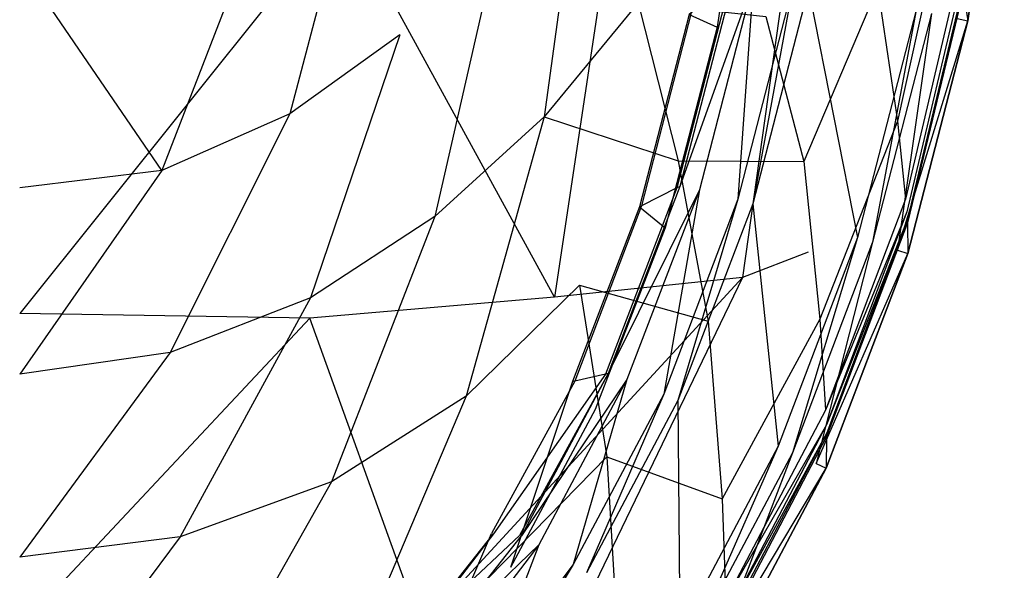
# Model space of a CAD drawing. Extents: x 0 to 0.36, y -0.55 to 0.
# Tile 4 of 25: x 0.18 to 0.359, y -0.453 to -0.353. Entities that reach past the tile are written whole.
import ezdxf

# ---------------------------------------------------------------- set-up
doc = ezdxf.new("R2010")
doc.units = 0
doc.layers.add('L0_WC_N_767710__0___REPLACEMTFO', color=7, linetype='CONTINUOUS')

msp = doc.modelspace()

# ---------------------------------------------------------------- linework, layer by layer
at = {"layer": 'L0_WC_N_767710__0___REPLACEMTFO', "color": 8}
for points, invisible_edges in [([(0.359427, -0.308869, 0.353755), (0.350827, -0.353044, 0.358283), (0.352773, -0.35344, 0.353755), (0.359427, -0.308869, 0.353755)], 13), ([(0.359427, -0.308869, 0.350791), (0.352773, -0.35344, 0.350791), (0.351934, -0.348238, 0.314057), (0.359427, -0.308869, 0.350791)], 14), ([(0.359427, -0.308869, 0.350791), (0.352773, -0.35344, 0.353755), (0.352773, -0.35344, 0.350791), (0.359427, -0.308869, 0.350791)], 13), ([(0.352773, -0.35344, 0.353755), (0.359427, -0.308869, 0.350791), (0.359427, -0.308869, 0.353755), (0.352773, -0.35344, 0.353755)], 14), ([(0.31283, -0.316539, 0.281357), (0.307091, -0.354608, 0.286406), (0.301972, -0.352316, 0.292734), (0.31283, -0.316539, 0.281357)], 14), ([(0.335494, -0.318259, 0.303811), (0.322562, -0.323325, 0.251507), (0.323691, -0.395589, 0.311813), (0.335494, -0.318259, 0.303811)], 14), ([(0.242396, -0.320357, 0.117202), (0.229241, -0.370388, 0.139907), (0.224591, -0.332379, 0.10789), (0.242396, -0.320357, 0.117202)], 14), ([(0.249276, -0.356005, 0.146742), (0.229241, -0.370388, 0.139907), (0.242396, -0.320357, 0.117202), (0.249276, -0.356005, 0.146742)], 14), ([(0.242396, -0.320357, 0.117202), (0.267005, -0.339365, 0.154767), (0.249276, -0.356005, 0.146742), (0.242396, -0.320357, 0.117202)], 14), ([(0.28251, -0.320628, 0.163354), (0.275559, -0.3709, 0.178643), (0.267005, -0.339365, 0.154767), (0.28251, -0.320628, 0.163354)], 14), ([(0.292711, -0.350169, 0.184752), (0.275559, -0.3709, 0.178643), (0.28251, -0.320628, 0.163354), (0.292711, -0.350169, 0.184752)], 14), ([(0.322562, -0.323325, 0.251507), (0.288642, -0.329258, 0.207551), (0.31171, -0.400198, 0.263608), (0.322562, -0.323325, 0.251507)], 14), ([(0.322562, -0.323325, 0.251507), (0.31171, -0.400198, 0.263608), (0.323691, -0.395589, 0.311813), (0.322562, -0.323325, 0.251507)], 14), ([(0.288642, -0.329258, 0.207551), (0.238845, -0.333278, 0.177917), (0.277471, -0.403748, 0.225621), (0.288642, -0.329258, 0.207551)], 14), ([(0.288642, -0.329258, 0.207551), (0.277471, -0.403748, 0.225621), (0.31171, -0.400198, 0.263608), (0.288642, -0.329258, 0.207551)], 14), ([(0.238845, -0.333278, 0.177917), (0.18, -0.33476, 0.167072), (0.180001, -0.406734, 0.192927), (0.238845, -0.333278, 0.177917)], 14), ([(0.238845, -0.333278, 0.177917), (0.180001, -0.406734, 0.192927), (0.232868, -0.407591, 0.198717), (0.238845, -0.333278, 0.177917)], 14), ([(0.224591, -0.332379, 0.10789), (0.205934, -0.380687, 0.135611), (0.203435, -0.340163, 0.100718), (0.224591, -0.332379, 0.10789)], 14), ([(0.229241, -0.370388, 0.139907), (0.205934, -0.380687, 0.135611), (0.224591, -0.332379, 0.10789), (0.229241, -0.370388, 0.139907)], 14), ([(0.277471, -0.403748, 0.225621), (0.238845, -0.333278, 0.177917), (0.232868, -0.407591, 0.198717), (0.277471, -0.403748, 0.225621)], 14), ([(0.348548, -0.332957, 0.277389), (0.339986, -0.371723, 0.274832), (0.336343, -0.347386, 0.245209), (0.348548, -0.332957, 0.277389)], 14), ([(0.348548, -0.332957, 0.277389), (0.35115, -0.344476, 0.301352), (0.339986, -0.371723, 0.274832), (0.348548, -0.332957, 0.277389)], 14), ([(0.205934, -0.380687, 0.135611), (0.18, -0.342853, 0.096398), (0.203435, -0.340163, 0.100718), (0.205934, -0.380687, 0.135611)], 14), ([(0.267005, -0.339365, 0.154767), (0.255674, -0.389085, 0.172695), (0.249276, -0.356005, 0.146742), (0.267005, -0.339365, 0.154767)], 14), ([(0.275559, -0.3709, 0.178643), (0.255674, -0.389085, 0.172695), (0.267005, -0.339365, 0.154767), (0.275559, -0.3709, 0.178643)], 14), ([(0.205934, -0.380687, 0.135611), (0.18, -0.38386, 0.134476), (0.18, -0.342853, 0.096398), (0.205934, -0.380687, 0.135611)], 14), ([(0.35115, -0.344476, 0.301352), (0.341433, -0.385919, 0.300991), (0.339986, -0.371723, 0.274832), (0.35115, -0.344476, 0.301352)], 14), ([(0.35115, -0.344476, 0.301352), (0.351569, -0.346327, 0.305418), (0.341433, -0.385919, 0.300991), (0.35115, -0.344476, 0.301352)], 14), ([(0.31006, -0.346017, 0.350961), (0.309452, -0.34649, 0.346581), (0.300302, -0.383588, 0.350956), (0.31006, -0.346017, 0.350961)], 14), ([(0.31006, -0.346017, 0.350961), (0.300302, -0.383588, 0.350956), (0.313725, -0.346133, 0.357465), (0.31006, -0.346017, 0.350961)], 14), ([(0.313725, -0.346133, 0.357465), (0.300302, -0.383588, 0.350956), (0.303871, -0.384202, 0.357463), (0.313725, -0.346133, 0.357465)], 14), ([(0.31089, -0.385916, 0.360159), (0.313725, -0.346133, 0.357465), (0.303871, -0.384202, 0.357463), (0.31089, -0.385916, 0.360159)], 13), ([(0.313725, -0.346133, 0.357465), (0.31089, -0.385916, 0.360159), (0.320923, -0.346969, 0.360159), (0.313725, -0.346133, 0.357465)], 14), ([(0.309452, -0.34649, 0.346581), (0.29975, -0.383868, 0.346944), (0.300302, -0.383588, 0.350956), (0.309452, -0.34649, 0.346581)], 14), ([(0.309452, -0.34649, 0.346581), (0.302384, -0.351996, 0.295694), (0.29975, -0.383868, 0.346944), (0.309452, -0.34649, 0.346581)], 14), ([(0.313612, -0.386784, 0.360159), (0.320923, -0.346969, 0.360159), (0.31089, -0.385916, 0.360159), (0.313612, -0.386784, 0.360159)], 13), ([(0.320923, -0.346969, 0.360159), (0.313612, -0.386784, 0.360159), (0.323722, -0.347537, 0.360159), (0.320923, -0.346969, 0.360159)], 14), ([(0.332692, -0.392864, 0.360159), (0.323722, -0.347537, 0.360159), (0.313612, -0.386784, 0.360159), (0.332692, -0.392864, 0.360159)], 13), ([(0.336343, -0.347386, 0.245209), (0.322892, -0.379079, 0.241227), (0.315988, -0.352635, 0.214874), (0.336343, -0.347386, 0.245209)], 14), ([(0.336343, -0.347386, 0.245209), (0.339986, -0.371723, 0.274832), (0.322892, -0.379079, 0.241227), (0.336343, -0.347386, 0.245209)], 14), ([(0.323722, -0.347537, 0.360159), (0.332692, -0.392864, 0.360159), (0.343341, -0.351523, 0.360159), (0.323722, -0.347537, 0.360159)], 14), ([(0.351569, -0.346327, 0.305418), (0.341665, -0.3882, 0.305445), (0.341433, -0.385919, 0.300991), (0.351569, -0.346327, 0.305418)], 14), ([(0.351569, -0.346327, 0.305418), (0.351833, -0.347607, 0.309603), (0.341665, -0.3882, 0.305445), (0.351569, -0.346327, 0.305418)], 14), ([(0.351833, -0.347607, 0.309603), (0.34177, -0.389577, 0.309569), (0.341665, -0.3882, 0.305445), (0.351833, -0.347607, 0.309603)], 14), ([(0.351833, -0.347607, 0.309603), (0.351934, -0.348238, 0.314057), (0.34177, -0.389577, 0.309569), (0.351833, -0.347607, 0.309603)], 14), ([(0.351934, -0.348238, 0.314057), (0.34178, -0.390249, 0.314027), (0.34177, -0.389577, 0.309569), (0.351934, -0.348238, 0.314057)], 14), ([(0.351934, -0.348238, 0.314057), (0.352773, -0.35344, 0.350791), (0.34178, -0.390249, 0.314027), (0.351934, -0.348238, 0.314057)], 14), ([(0.292711, -0.350169, 0.184752), (0.299977, -0.378932, 0.209544), (0.275559, -0.3709, 0.178643), (0.292711, -0.350169, 0.184752)], 14), ([(0.292711, -0.350169, 0.184752), (0.315988, -0.352635, 0.214874), (0.299977, -0.378932, 0.209544), (0.292711, -0.350169, 0.184752)], 14), ([(0.335414, -0.393732, 0.360159), (0.343341, -0.351523, 0.360159), (0.332692, -0.392864, 0.360159), (0.335414, -0.393732, 0.360159)], 13), ([(0.343341, -0.351523, 0.360159), (0.335414, -0.393732, 0.360159), (0.346141, -0.352092, 0.360159), (0.343341, -0.351523, 0.360159)], 14), ([(0.301972, -0.352316, 0.292734), (0.292924, -0.38733, 0.297365), (0.293333, -0.387122, 0.300335), (0.301972, -0.352316, 0.292734)], 14), ([(0.301972, -0.352316, 0.292734), (0.307091, -0.354608, 0.286406), (0.292924, -0.38733, 0.297365), (0.301972, -0.352316, 0.292734)], 14), ([(0.302384, -0.351996, 0.295694), (0.293333, -0.387122, 0.300335), (0.29975, -0.383868, 0.346944), (0.302384, -0.351996, 0.295694)], 14), ([(0.302384, -0.351996, 0.295694), (0.301972, -0.352316, 0.292734), (0.293333, -0.387122, 0.300335), (0.302384, -0.351996, 0.295694)], 14), ([(0.315988, -0.352635, 0.214874), (0.322892, -0.379079, 0.241227), (0.299977, -0.378932, 0.209544), (0.315988, -0.352635, 0.214874)], 14), ([(0.339971, -0.395184, 0.358283), (0.346141, -0.352092, 0.360159), (0.335414, -0.393732, 0.360159), (0.339971, -0.395184, 0.358283)], 13), ([(0.346141, -0.352092, 0.360159), (0.339971, -0.395184, 0.358283), (0.350827, -0.353044, 0.358283), (0.346141, -0.352092, 0.360159)], 14), ([(0.339971, -0.395184, 0.358283), (0.352773, -0.35344, 0.353755), (0.350827, -0.353044, 0.358283), (0.339971, -0.395184, 0.358283)], 14), ([(0.352773, -0.35344, 0.353755), (0.339971, -0.395184, 0.358283), (0.341864, -0.395787, 0.353755), (0.352773, -0.35344, 0.353755)], 13), ([(0.352773, -0.35344, 0.350791), (0.341864, -0.395787, 0.350791), (0.34178, -0.390249, 0.314027), (0.352773, -0.35344, 0.350791)], 14), ([(0.352773, -0.35344, 0.350791), (0.341864, -0.395787, 0.353755), (0.341864, -0.395787, 0.350791), (0.352773, -0.35344, 0.350791)], 13), ([(0.341864, -0.395787, 0.353755), (0.352773, -0.35344, 0.350791), (0.352773, -0.35344, 0.353755), (0.341864, -0.395787, 0.353755)], 14), ([(0.307091, -0.354608, 0.286406), (0.297598, -0.391102, 0.291247), (0.292924, -0.38733, 0.297365), (0.307091, -0.354608, 0.286406)], 14), ([(0.249276, -0.356005, 0.146742), (0.232998, -0.403875, 0.167208), (0.229241, -0.370388, 0.139907), (0.249276, -0.356005, 0.146742)], 14), ([(0.255674, -0.389085, 0.172695), (0.232998, -0.403875, 0.167208), (0.249276, -0.356005, 0.146742), (0.255674, -0.389085, 0.172695)], 14), ([(0.229241, -0.370388, 0.139907), (0.207431, -0.413801, 0.163268), (0.205934, -0.380687, 0.135611), (0.229241, -0.370388, 0.139907)], 14), ([(0.232998, -0.403875, 0.167208), (0.207431, -0.413801, 0.163268), (0.229241, -0.370388, 0.139907), (0.232998, -0.403875, 0.167208)], 14), ([(0.275559, -0.3709, 0.178643), (0.261372, -0.421761, 0.199182), (0.255674, -0.389085, 0.172695), (0.275559, -0.3709, 0.178643)], 14), ([(0.282013, -0.40156, 0.204387), (0.261372, -0.421761, 0.199182), (0.275559, -0.3709, 0.178643), (0.282013, -0.40156, 0.204387)], 14), ([(0.275559, -0.3709, 0.178643), (0.299977, -0.378932, 0.209544), (0.282013, -0.40156, 0.204387), (0.275559, -0.3709, 0.178643)], 14), ([(0.339986, -0.371723, 0.274832), (0.325788, -0.407747, 0.272702), (0.322892, -0.379079, 0.241227), (0.339986, -0.371723, 0.274832)], 14), ([(0.339986, -0.371723, 0.274832), (0.341433, -0.385919, 0.300991), (0.325788, -0.407747, 0.272702), (0.339986, -0.371723, 0.274832)], 14), ([(0.299977, -0.378932, 0.209544), (0.305468, -0.408142, 0.237314), (0.282013, -0.40156, 0.204387), (0.299977, -0.378932, 0.209544)], 14), ([(0.299977, -0.378932, 0.209544), (0.322892, -0.379079, 0.241227), (0.305468, -0.408142, 0.237314), (0.299977, -0.378932, 0.209544)], 14), ([(0.322892, -0.379079, 0.241227), (0.325788, -0.407747, 0.272702), (0.305468, -0.408142, 0.237314), (0.322892, -0.379079, 0.241227)], 14), ([(0.205934, -0.380687, 0.135611), (0.18, -0.417793, 0.161556), (0.18, -0.38386, 0.134476), (0.205934, -0.380687, 0.135611)], 14), ([(0.207431, -0.413801, 0.163268), (0.18, -0.417793, 0.161556), (0.205934, -0.380687, 0.135611), (0.207431, -0.413801, 0.163268)], 14), ([(0.29975, -0.383868, 0.346944), (0.286759, -0.417749, 0.347275), (0.287243, -0.417638, 0.350953), (0.29975, -0.383868, 0.346944)], 14), ([(0.29975, -0.383868, 0.346944), (0.293333, -0.387122, 0.300335), (0.286759, -0.417749, 0.347275), (0.29975, -0.383868, 0.346944)], 14), ([(0.300302, -0.383588, 0.350956), (0.29975, -0.383868, 0.346944), (0.287243, -0.417638, 0.350953), (0.300302, -0.383588, 0.350956)], 14), ([(0.300302, -0.383588, 0.350956), (0.287243, -0.417638, 0.350953), (0.303871, -0.384202, 0.357463), (0.300302, -0.383588, 0.350956)], 14), ([(0.303871, -0.384202, 0.357463), (0.287243, -0.417638, 0.350953), (0.29065, -0.418772, 0.357462), (0.303871, -0.384202, 0.357463)], 14), ([(0.297363, -0.42141, 0.360159), (0.303871, -0.384202, 0.357463), (0.29065, -0.418772, 0.357462), (0.297363, -0.42141, 0.360159)], 13), ([(0.303871, -0.384202, 0.357463), (0.297363, -0.42141, 0.360159), (0.31089, -0.385916, 0.360159), (0.303871, -0.384202, 0.357463)], 14), ([(0.292924, -0.38733, 0.297365), (0.280747, -0.419134, 0.301565), (0.281139, -0.419043, 0.304543), (0.292924, -0.38733, 0.297365)], 14), ([(0.292924, -0.38733, 0.297365), (0.297598, -0.391102, 0.291247), (0.280747, -0.419134, 0.301565), (0.292924, -0.38733, 0.297365)], 14), ([(0.293333, -0.387122, 0.300335), (0.281139, -0.419043, 0.304543), (0.286759, -0.417749, 0.347275), (0.293333, -0.387122, 0.300335)], 14), ([(0.293333, -0.387122, 0.300335), (0.292924, -0.38733, 0.297365), (0.281139, -0.419043, 0.304543), (0.293333, -0.387122, 0.300335)], 14), ([(0.299965, -0.422593, 0.360159), (0.31089, -0.385916, 0.360159), (0.297363, -0.42141, 0.360159), (0.299965, -0.422593, 0.360159)], 13), ([(0.31089, -0.385916, 0.360159), (0.299965, -0.422593, 0.360159), (0.313612, -0.386784, 0.360159), (0.31089, -0.385916, 0.360159)], 14), ([(0.318202, -0.430884, 0.360159), (0.313612, -0.386784, 0.360159), (0.299965, -0.422593, 0.360159), (0.318202, -0.430884, 0.360159)], 13), ([(0.313612, -0.386784, 0.360159), (0.318202, -0.430884, 0.360159), (0.332692, -0.392864, 0.360159), (0.313612, -0.386784, 0.360159)], 14), ([(0.341433, -0.385919, 0.300991), (0.326837, -0.424341, 0.30067), (0.325788, -0.407747, 0.272702), (0.341433, -0.385919, 0.300991)], 14), ([(0.341665, -0.3882, 0.305445), (0.326837, -0.424341, 0.30067), (0.341433, -0.385919, 0.300991), (0.341665, -0.3882, 0.305445)], 14), ([(0.255674, -0.389085, 0.172695), (0.236833, -0.437391, 0.195052), (0.232998, -0.403875, 0.167208), (0.255674, -0.389085, 0.172695)], 14), ([(0.261372, -0.421761, 0.199182), (0.236833, -0.437391, 0.195052), (0.255674, -0.389085, 0.172695), (0.261372, -0.421761, 0.199182)], 14), ([(0.326837, -0.424341, 0.30067), (0.341665, -0.3882, 0.305445), (0.327006, -0.427008, 0.305445), (0.326837, -0.424341, 0.30067)], 13), ([(0.34177, -0.389577, 0.309569), (0.327006, -0.427008, 0.305445), (0.341665, -0.3882, 0.305445), (0.34177, -0.389577, 0.309569)], 14), ([(0.297598, -0.391102, 0.291247), (0.284854, -0.424218, 0.295639), (0.280747, -0.419134, 0.301565), (0.297598, -0.391102, 0.291247)], 14), ([(0.327006, -0.427008, 0.305445), (0.34177, -0.389577, 0.309569), (0.327064, -0.428446, 0.309512), (0.327006, -0.427008, 0.305445)], 13), ([(0.327064, -0.428446, 0.309512), (0.34178, -0.390249, 0.314027), (0.327054, -0.429141, 0.313976), (0.327064, -0.428446, 0.309512)], 13), ([(0.34178, -0.390249, 0.314027), (0.341864, -0.395787, 0.350791), (0.327054, -0.429141, 0.313976), (0.34178, -0.390249, 0.314027)], 14), ([(0.34178, -0.390249, 0.314027), (0.327064, -0.428446, 0.309512), (0.34177, -0.389577, 0.309569), (0.34178, -0.390249, 0.314027)], 14), ([(0.320804, -0.432067, 0.360159), (0.332692, -0.392864, 0.360159), (0.318202, -0.430884, 0.360159), (0.320804, -0.432067, 0.360159)], 13), ([(0.332692, -0.392864, 0.360159), (0.320804, -0.432067, 0.360159), (0.335414, -0.393732, 0.360159), (0.332692, -0.392864, 0.360159)], 14), ([(0.325159, -0.434047, 0.358283), (0.335414, -0.393732, 0.360159), (0.320804, -0.432067, 0.360159), (0.325159, -0.434047, 0.358283)], 13), ([(0.335414, -0.393732, 0.360159), (0.325159, -0.434047, 0.358283), (0.339971, -0.395184, 0.358283), (0.335414, -0.393732, 0.360159)], 14), ([(0.323691, -0.395589, 0.311813), (0.31171, -0.400198, 0.263608), (0.290386, -0.460972, 0.318423), (0.323691, -0.395589, 0.311813)], 14), ([(0.325159, -0.434047, 0.358283), (0.341864, -0.395787, 0.353755), (0.339971, -0.395184, 0.358283), (0.325159, -0.434047, 0.358283)], 14), ([(0.341864, -0.395787, 0.353755), (0.325159, -0.434047, 0.358283), (0.32697, -0.434871, 0.353755), (0.341864, -0.395787, 0.353755)], 13), ([(0.341864, -0.395787, 0.350791), (0.32697, -0.434871, 0.353755), (0.326971, -0.434871, 0.350791), (0.341864, -0.395787, 0.350791)], 13), ([(0.32697, -0.434871, 0.353755), (0.341864, -0.395787, 0.350791), (0.341864, -0.395787, 0.353755), (0.32697, -0.434871, 0.353755)], 14), ([(0.341864, -0.395787, 0.350791), (0.326971, -0.434871, 0.350791), (0.327054, -0.429141, 0.313976), (0.341864, -0.395787, 0.350791)], 14), ([(0.31171, -0.400198, 0.263608), (0.253144, -0.463733, 0.254374), (0.280802, -0.464286, 0.281837), (0.31171, -0.400198, 0.263608)], 14), ([(0.31171, -0.400198, 0.263608), (0.277471, -0.403748, 0.225621), (0.253144, -0.463733, 0.254374), (0.31171, -0.400198, 0.263608)], 14), ([(0.282013, -0.40156, 0.204387), (0.28699, -0.432799, 0.233364), (0.261372, -0.421761, 0.199182), (0.282013, -0.40156, 0.204387)], 14), ([(0.31171, -0.400198, 0.263608), (0.280802, -0.464286, 0.281837), (0.290386, -0.460972, 0.318423), (0.31171, -0.400198, 0.263608)], 14), ([(0.282013, -0.40156, 0.204387), (0.305468, -0.408142, 0.237314), (0.28699, -0.432799, 0.233364), (0.282013, -0.40156, 0.204387)], 14), ([(0.232998, -0.403875, 0.167208), (0.209225, -0.44736, 0.192607), (0.207431, -0.413801, 0.163268), (0.232998, -0.403875, 0.167208)], 14), ([(0.236833, -0.437391, 0.195052), (0.209225, -0.44736, 0.192607), (0.232998, -0.403875, 0.167208), (0.236833, -0.437391, 0.195052)], 14), ([(0.277471, -0.403748, 0.225621), (0.232868, -0.407591, 0.198717), (0.253144, -0.463733, 0.254374), (0.277471, -0.403748, 0.225621)], 14), ([(0.232868, -0.407591, 0.198717), (0.180001, -0.406734, 0.192927), (0.180007, -0.463899, 0.231038), (0.232868, -0.407591, 0.198717)], 14), ([(0.232868, -0.407591, 0.198717), (0.180007, -0.463899, 0.231038), (0.218548, -0.463819, 0.23722), (0.232868, -0.407591, 0.198717)], 14), ([(0.253144, -0.463733, 0.254374), (0.232868, -0.407591, 0.198717), (0.218548, -0.463819, 0.23722), (0.253144, -0.463733, 0.254374)], 14), ([(0.305468, -0.408142, 0.237314), (0.307996, -0.440452, 0.270761), (0.28699, -0.432799, 0.233364), (0.305468, -0.408142, 0.237314)], 14), ([(0.325788, -0.407747, 0.272702), (0.307996, -0.440452, 0.270761), (0.305468, -0.408142, 0.237314), (0.325788, -0.407747, 0.272702)], 14), ([(0.325788, -0.407747, 0.272702), (0.326837, -0.424341, 0.30067), (0.307996, -0.440452, 0.270761), (0.325788, -0.407747, 0.272702)], 14), ([(0.207431, -0.413801, 0.163268), (0.18, -0.451111, 0.192034), (0.18, -0.417793, 0.161556), (0.207431, -0.413801, 0.163268)], 14), ([(0.209225, -0.44736, 0.192607), (0.18, -0.451111, 0.192034), (0.207431, -0.413801, 0.163268), (0.209225, -0.44736, 0.192607)], 14), ([(0.286759, -0.417749, 0.347275), (0.266332, -0.446819, 0.308193), (0.271061, -0.44715, 0.347563), (0.286759, -0.417749, 0.347275)], 14), ([(0.286759, -0.417749, 0.347275), (0.281139, -0.419043, 0.304543), (0.266332, -0.446819, 0.308193), (0.286759, -0.417749, 0.347275)], 14), ([(0.287243, -0.417638, 0.350953), (0.271061, -0.44715, 0.347563), (0.271468, -0.447179, 0.350951), (0.287243, -0.417638, 0.350953)], 14), ([(0.287243, -0.417638, 0.350953), (0.286759, -0.417749, 0.347275), (0.271061, -0.44715, 0.347563), (0.287243, -0.417638, 0.350953)], 14), ([(0.287243, -0.417638, 0.350953), (0.271468, -0.447179, 0.350951), (0.29065, -0.418772, 0.357462), (0.287243, -0.417638, 0.350953)], 14), ([(0.281139, -0.419043, 0.304543), (0.265974, -0.446794, 0.305211), (0.266332, -0.446819, 0.308193), (0.281139, -0.419043, 0.304543)], 14), ([(0.281139, -0.419043, 0.304543), (0.280747, -0.419134, 0.301565), (0.265974, -0.446794, 0.305211), (0.281139, -0.419043, 0.304543)], 14), ([(0.280747, -0.419134, 0.301565), (0.269423, -0.452987, 0.299455), (0.265974, -0.446794, 0.305211), (0.280747, -0.419134, 0.301565)], 14), ([(0.284854, -0.424218, 0.295639), (0.269423, -0.452987, 0.299455), (0.280747, -0.419134, 0.301565), (0.284854, -0.424218, 0.295639)], 14), ([(0.29065, -0.418772, 0.357462), (0.271468, -0.447179, 0.350951), (0.274631, -0.448852, 0.357462), (0.29065, -0.418772, 0.357462)], 14), ([(0.280874, -0.452454, 0.360159), (0.29065, -0.418772, 0.357462), (0.274631, -0.448852, 0.357462), (0.280874, -0.452454, 0.360159)], 13), ([(0.29065, -0.418772, 0.357462), (0.280874, -0.452454, 0.360159), (0.297363, -0.42141, 0.360159), (0.29065, -0.418772, 0.357462)], 14), ([(0.283298, -0.453971, 0.360159), (0.297363, -0.42141, 0.360159), (0.280874, -0.452454, 0.360159), (0.283298, -0.453971, 0.360159)], 13), ([(0.297363, -0.42141, 0.360159), (0.283298, -0.453971, 0.360159), (0.299965, -0.422593, 0.360159), (0.297363, -0.42141, 0.360159)], 14), ([(0.261372, -0.421761, 0.199182), (0.240007, -0.472185, 0.22553), (0.236833, -0.437391, 0.195052), (0.261372, -0.421761, 0.199182)], 14), ([(0.26551, -0.454767, 0.228933), (0.240007, -0.472185, 0.22553), (0.261372, -0.421761, 0.199182), (0.26551, -0.454767, 0.228933)], 14), ([(0.28699, -0.432799, 0.233364), (0.26551, -0.454767, 0.228933), (0.261372, -0.421761, 0.199182), (0.28699, -0.432799, 0.233364)], 14), ([(0.300288, -0.46461, 0.360159), (0.299965, -0.422593, 0.360159), (0.283298, -0.453971, 0.360159), (0.300288, -0.46461, 0.360159)], 13), ([(0.299965, -0.422593, 0.360159), (0.300288, -0.46461, 0.360159), (0.318202, -0.430884, 0.360159), (0.299965, -0.422593, 0.360159)], 14), ([(0.326837, -0.424341, 0.30067), (0.308686, -0.458827, 0.300282), (0.307996, -0.440452, 0.270761), (0.326837, -0.424341, 0.30067)], 14), ([(0.327006, -0.427008, 0.305445), (0.308686, -0.458827, 0.300282), (0.326837, -0.424341, 0.30067), (0.327006, -0.427008, 0.305445)], 14), ([(0.308686, -0.458827, 0.300282), (0.327006, -0.427008, 0.305445), (0.308797, -0.46178, 0.305334), (0.308686, -0.458827, 0.300282)], 13), ([(0.327064, -0.428446, 0.309512), (0.308797, -0.46178, 0.305334), (0.327006, -0.427008, 0.305445), (0.327064, -0.428446, 0.309512)], 14), ([(0.308797, -0.46178, 0.305334), (0.327064, -0.428446, 0.309512), (0.308814, -0.463242, 0.309369), (0.308797, -0.46178, 0.305334)], 13), ([(0.327064, -0.428446, 0.309512), (0.327054, -0.429141, 0.313976), (0.308814, -0.463242, 0.309369), (0.327064, -0.428446, 0.309512)], 14), ([(0.327054, -0.429141, 0.313976), (0.308777, -0.463944, 0.313849), (0.308814, -0.463242, 0.309369), (0.327054, -0.429141, 0.313976)], 14), ([(0.327054, -0.429141, 0.313976), (0.326971, -0.434871, 0.350791), (0.308777, -0.463944, 0.313849), (0.327054, -0.429141, 0.313976)], 14), ([(0.302712, -0.466128, 0.360159), (0.318202, -0.430884, 0.360159), (0.300288, -0.46461, 0.360159), (0.302712, -0.466128, 0.360159)], 13), ([(0.318202, -0.430884, 0.360159), (0.302712, -0.466128, 0.360159), (0.320804, -0.432067, 0.360159), (0.318202, -0.430884, 0.360159)], 14), ([(0.306771, -0.46867, 0.358283), (0.320804, -0.432067, 0.360159), (0.302712, -0.466128, 0.360159), (0.306771, -0.46867, 0.358283)], 13), ([(0.320804, -0.432067, 0.360159), (0.306771, -0.46867, 0.358283), (0.325159, -0.434047, 0.358283), (0.320804, -0.432067, 0.360159)], 14), ([(0.28699, -0.432799, 0.233364), (0.288979, -0.465755, 0.26879), (0.26551, -0.454767, 0.228933), (0.28699, -0.432799, 0.233364)], 14), ([(0.28699, -0.432799, 0.233364), (0.307996, -0.440452, 0.270761), (0.288979, -0.465755, 0.26879), (0.28699, -0.432799, 0.233364)], 14), ([(0.306771, -0.46867, 0.358283), (0.32697, -0.434871, 0.353755), (0.325159, -0.434047, 0.358283), (0.306771, -0.46867, 0.358283)], 14), ([(0.32697, -0.434871, 0.353755), (0.306771, -0.46867, 0.358283), (0.308467, -0.469733, 0.353755), (0.32697, -0.434871, 0.353755)], 13), ([(0.326971, -0.434871, 0.350791), (0.308467, -0.469733, 0.353755), (0.308473, -0.469737, 0.350788), (0.326971, -0.434871, 0.350791)], 13), ([(0.308467, -0.469733, 0.353755), (0.326971, -0.434871, 0.350791), (0.32697, -0.434871, 0.353755), (0.308467, -0.469733, 0.353755)], 14), ([(0.326971, -0.434871, 0.350791), (0.308473, -0.469737, 0.350788), (0.308777, -0.463944, 0.313849), (0.326971, -0.434871, 0.350791)], 14), ([(0.236833, -0.437391, 0.195052), (0.21092, -0.483085, 0.223643), (0.209225, -0.44736, 0.192607), (0.236833, -0.437391, 0.195052)], 14), ([(0.240007, -0.472185, 0.22553), (0.21092, -0.483085, 0.223643), (0.236833, -0.437391, 0.195052), (0.240007, -0.472185, 0.22553)], 14), ([(0.307996, -0.440452, 0.270761), (0.308686, -0.458827, 0.300282), (0.288979, -0.465755, 0.26879), (0.307996, -0.440452, 0.270761)], 14), ([(0.209225, -0.44736, 0.192607), (0.18, -0.486573, 0.223553), (0.18, -0.451111, 0.192034), (0.209225, -0.44736, 0.192607)], 14), ([(0.21092, -0.483085, 0.223643), (0.18, -0.486573, 0.223553), (0.209225, -0.44736, 0.192607), (0.21092, -0.483085, 0.223643)], 14), ([(0.252954, -0.463699, 0.307432), (0.266332, -0.446819, 0.308193), (0.265974, -0.446794, 0.305211), (0.252954, -0.463699, 0.307432)], 14), ([(0.265974, -0.446794, 0.305211), (0.255861, -0.470533, 0.301781), (0.252954, -0.463699, 0.307432), (0.265974, -0.446794, 0.305211)], 13), ([(0.266332, -0.446819, 0.308193), (0.252954, -0.463699, 0.307432), (0.253266, -0.463811, 0.310417), (0.266332, -0.446819, 0.308193)], 13), ([(0.266332, -0.446819, 0.308193), (0.253266, -0.463811, 0.310417), (0.271061, -0.44715, 0.347563), (0.266332, -0.446819, 0.308193)], 14), ([(0.271061, -0.44715, 0.347563), (0.253266, -0.463811, 0.310417), (0.257239, -0.465118, 0.347739), (0.271061, -0.44715, 0.347563)], 14), ([(0.255861, -0.470533, 0.301781), (0.265974, -0.446794, 0.305211), (0.269423, -0.452987, 0.299455), (0.255861, -0.470533, 0.301781)], 14), ([(0.257239, -0.465118, 0.347739), (0.271468, -0.447179, 0.350951), (0.271061, -0.44715, 0.347563), (0.257239, -0.465118, 0.347739)], 14), ([(0.271468, -0.447179, 0.350951), (0.257239, -0.465118, 0.347739), (0.257583, -0.465227, 0.35095), (0.271468, -0.447179, 0.350951)], 13), ([(0.257583, -0.465227, 0.35095), (0.274631, -0.448852, 0.357462), (0.271468, -0.447179, 0.350951), (0.257583, -0.465227, 0.35095)], 14), ([(0.274631, -0.448852, 0.357462), (0.257583, -0.465227, 0.35095), (0.260292, -0.46752, 0.35746), (0.274631, -0.448852, 0.357462)], 13), ([(0.265615, -0.472299, 0.360157), (0.274631, -0.448852, 0.357462), (0.260292, -0.46752, 0.35746), (0.265615, -0.472299, 0.360157)], 13), ([(0.274631, -0.448852, 0.357462), (0.265615, -0.472299, 0.360157), (0.280874, -0.452454, 0.360159), (0.274631, -0.448852, 0.357462)], 14), ([(0.267679, -0.474263, 0.360157), (0.280874, -0.452454, 0.360159), (0.265615, -0.472299, 0.360157), (0.267679, -0.474263, 0.360157)], 13), ([(0.280874, -0.452454, 0.360159), (0.267679, -0.474263, 0.360157), (0.283298, -0.453971, 0.360159), (0.280874, -0.452454, 0.360159)], 14)]:
    msp.add_3dface(points, dxfattribs=dict(at, invisible_edges=invisible_edges))

doc.saveas('drawing.dxf')
